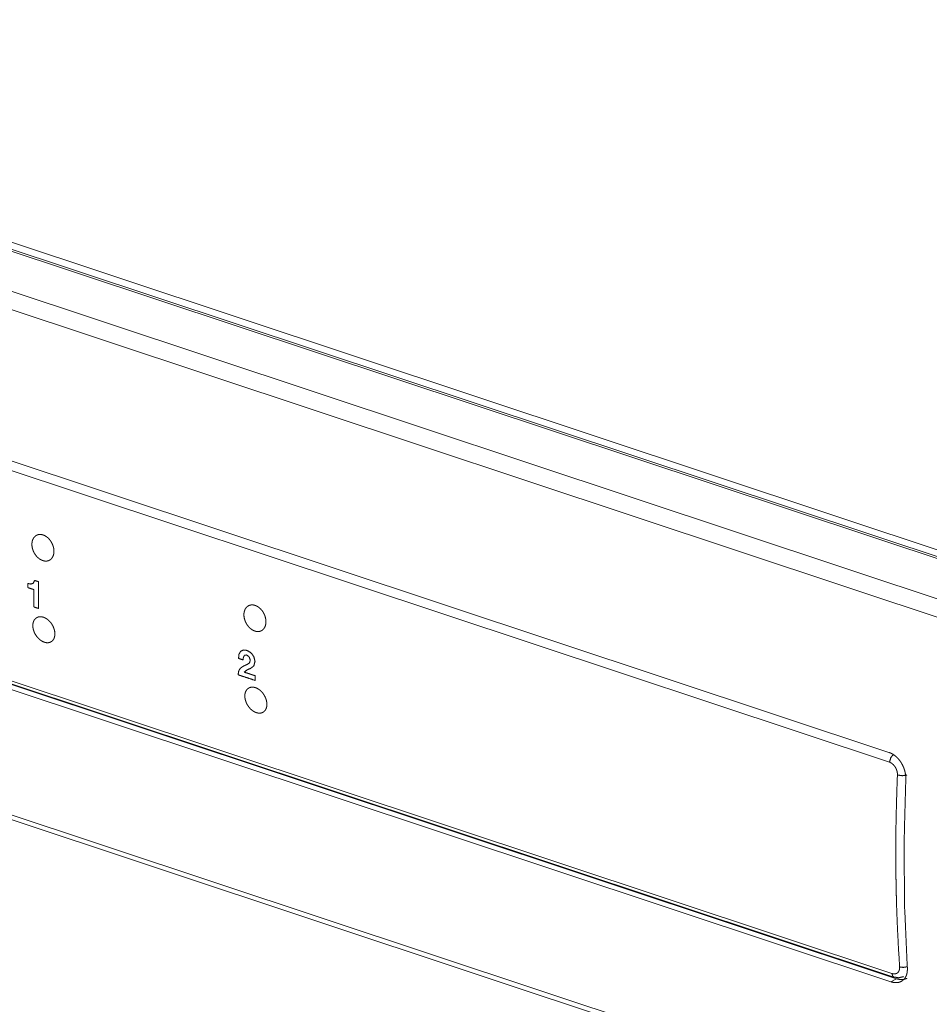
# Model space of a CAD drawing. Header units: millimetres. Extents: x 0 to 2122, y 0 to 1639.
# Tile 26 of 75: x 1241 to 1309, y 1211 to 1285. Entities that reach past the tile are written whole.
import ezdxf

# ---------------------------------------------------------------- set-up
doc = ezdxf.new("R2010")
doc.units = ezdxf.units.MM
doc.layers.add('1', color=7, linetype='Continuous', true_color=0xffffff)

msp = doc.modelspace()

# ---------------------------------------------------------------- linework, layer by layer
at = {"layer": '1', "color": 7, "linetype": 'Continuous', "lineweight": 13}
for p, q in [((1518.31, 1175.202), (1189.193, 1284.466)), ((1518.633, 1175.248), (1189.516, 1284.512)), ((1190.328, 1284.746), (1518.66, 1175.743)), ((1514.907, 1173.322), (1185.79, 1282.586)), ((1514.248, 1172.169), (1185.131, 1281.434)), ((1306.183, 1229.938), (1193.781, 1267.255)), ((1306.222, 1229.205), (1193.623, 1266.587)), ((1193.803, 1250.785), (1306.402, 1213.403)), ((1306.326, 1212.784), (1193.923, 1250.101)), ((1193.953, 1250.522), (1306.552, 1213.14)), ((1306.741, 1213.014), (1194.338, 1250.33)), ((1508.304, 1136.363), (1185.445, 1243.55)), ((1185.762, 1243.082), (1508.349, 1135.986)), ((1278.022, 1222.548), (1278.098, 1222.587)), ((1278.186, 1222.493), (1278.262, 1222.532)), ((1278.979, 1222.23), (1278.989, 1222.236)), ((1278.989, 1222.291), (1278.989, 1222.227)), ((1306.326, 1212.784), (1306.741, 1213.014))]:
    msp.add_line(p, q, dxfattribs=at)
for points, knots in [([(1242.041, 1245.416), (1242.038, 1245.511), (1242.042, 1245.604), (1242.048, 1245.649), (1242.055, 1245.693), (1242.059, 1245.715), (1242.064, 1245.736), (1242.069, 1245.758), (1242.075, 1245.779), (1242.103, 1245.858), (1242.138, 1245.932), (1242.148, 1245.95), (1242.159, 1245.967), (1242.169, 1245.984), (1242.181, 1246), (1242.204, 1246.031), (1242.23, 1246.06), (1242.285, 1246.113), (1242.345, 1246.157), (1242.361, 1246.166), (1242.378, 1246.176), (1242.394, 1246.184), (1242.411, 1246.192), (1242.446, 1246.206), (1242.481, 1246.218), (1242.517, 1246.228), (1242.554, 1246.235), (1242.573, 1246.238), (1242.592, 1246.24), (1242.612, 1246.241), (1242.631, 1246.242), (1242.71, 1246.24), (1242.79, 1246.228), (1242.83, 1246.219), (1242.871, 1246.207), (1242.891, 1246.2), (1242.912, 1246.192), (1242.932, 1246.184), (1242.952, 1246.176), (1243.032, 1246.136), (1243.11, 1246.088), (1243.129, 1246.074), (1243.148, 1246.061), (1243.167, 1246.046), (1243.186, 1246.031), (1243.223, 1246), (1243.259, 1245.967), (1243.327, 1245.896), (1243.392, 1245.819), (1243.407, 1245.798), (1243.422, 1245.778), (1243.437, 1245.757), (1243.451, 1245.736), (1243.479, 1245.693), (1243.505, 1245.648), (1243.529, 1245.603), (1243.552, 1245.557), (1243.574, 1245.51), (1243.593, 1245.462), (1243.627, 1245.366), (1243.654, 1245.269), (1243.659, 1245.244), (1243.664, 1245.22), (1243.669, 1245.195), (1243.673, 1245.17), (1243.679, 1245.122), (1243.684, 1245.073), (1243.687, 1244.978), (1243.683, 1244.885), (1243.681, 1244.862), (1243.678, 1244.84), (1243.675, 1244.817), (1243.671, 1244.796), (1243.662, 1244.753), (1243.651, 1244.711), (1243.638, 1244.67), (1243.623, 1244.631), (1243.615, 1244.612), (1243.607, 1244.593), (1243.598, 1244.575), (1243.589, 1244.557), (1243.547, 1244.49), (1243.499, 1244.43), (1243.472, 1244.403), (1243.444, 1244.378), (1243.43, 1244.366), (1243.415, 1244.354), (1243.4, 1244.344), (1243.384, 1244.334), (1243.319, 1244.299), (1243.25, 1244.273), (1243.232, 1244.268), (1243.214, 1244.263), (1243.196, 1244.259), (1243.177, 1244.256), (1243.139, 1244.252), (1243.101, 1244.249), (1243.023, 1244.252), (1242.942, 1244.264), (1242.922, 1244.268), (1242.902, 1244.273), (1242.881, 1244.279), (1242.861, 1244.285), (1242.821, 1244.299), (1242.781, 1244.316), (1242.741, 1244.334), (1242.701, 1244.355), (1242.681, 1244.367), (1242.661, 1244.378), (1242.641, 1244.391), (1242.622, 1244.404), (1242.546, 1244.46), (1242.473, 1244.523), (1242.437, 1244.558), (1242.403, 1244.594), (1242.37, 1244.632), (1242.338, 1244.671), (1242.278, 1244.754), (1242.224, 1244.841), (1242.211, 1244.863), (1242.199, 1244.886), (1242.187, 1244.909), (1242.175, 1244.932), (1242.154, 1244.979), (1242.134, 1245.026), (1242.116, 1245.074), (1242.099, 1245.122), (1242.092, 1245.146), (1242.085, 1245.171), (1242.078, 1245.195), (1242.072, 1245.22), (1242.053, 1245.318), (1242.041, 1245.416)], [0, 0, 0.016765, 0.032972, 0.040916, 0.048765, 0.052664, 0.056538, 0.060391, 0.064178, 0.078997, 0.093317, 0.096844, 0.100365, 0.103863, 0.107338, 0.11421, 0.120975, 0.134217, 0.14734, 0.15064, 0.153927, 0.157204, 0.160475, 0.167006, 0.173531, 0.180088, 0.18671, 0.19006, 0.193441, 0.196839, 0.20026, 0.214079, 0.228221, 0.235484, 0.242893, 0.246666, 0.250464, 0.254274, 0.258115, 0.273688, 0.289761, 0.293871, 0.298018, 0.302212, 0.306406, 0.314862, 0.323378, 0.340622, 0.358275, 0.362761, 0.367247, 0.371718, 0.376192, 0.385137, 0.394107, 0.403087, 0.412114, 0.421193, 0.430244, 0.448122, 0.465773, 0.470164, 0.474552, 0.478925, 0.483298, 0.49195, 0.500461, 0.517109, 0.533373, 0.537405, 0.54139, 0.545356, 0.549265, 0.556958, 0.564516, 0.57194, 0.579266, 0.58288, 0.58649, 0.590077, 0.593639, 0.60751, 0.620929, 0.627543, 0.634146, 0.63743, 0.640717, 0.643971, 0.647211, 0.660091, 0.67303, 0.676294, 0.679588, 0.682902, 0.686237, 0.692906, 0.699622, 0.713312, 0.727501, 0.731151, 0.734824, 0.738506, 0.74222, 0.749712, 0.757311, 0.765039, 0.772928, 0.776929, 0.780974, 0.78506, 0.789156, 0.805725, 0.822659, 0.831311, 0.840068, 0.848912, 0.857775, 0.875561, 0.893524, 0.89805, 0.902605, 0.907145, 0.911677, 0.920676, 0.929645, 0.938581, 0.947478, 0.95193, 0.956375, 0.960829, 0.965261, 0.982796, 1, 1]), ([(1242.536, 1240.707), (1242.48, 1240.726), (1242.237, 1240.806), (1242.181, 1240.825), (1242.179, 1241.083), (1242.175, 1241.614), (1242.173, 1241.868), (1242.171, 1242.127), (1242.102, 1242.149), (1241.8, 1242.249), (1241.732, 1242.272), (1241.73, 1242.5), (1241.729, 1242.579), (1241.963, 1242.534), (1242.145, 1242.598), (1242.237, 1242.808), (1242.446, 1242.739), (1242.519, 1242.714), (1242.52, 1242.628), (1242.524, 1242.079), (1242.53, 1241.342), (1242.533, 1241.021), (1242.536, 1240.707)], [0, 0, 0.010793, 0.058253, 0.069041, 0.116762, 0.21497, 0.261987, 0.309693, 0.323057, 0.381827, 0.395192, 0.437242, 0.451961, 0.495991, 0.531682, 0.574031, 0.6147, 0.628934, 0.644877, 0.746341, 0.882594, 0.942023, 1, 1]), ([(1257.908, 1240.148), (1257.905, 1240.244), (1257.909, 1240.336), (1257.914, 1240.381), (1257.921, 1240.425), (1257.926, 1240.447), (1257.931, 1240.469), (1257.936, 1240.49), (1257.942, 1240.511), (1257.97, 1240.591), (1258.005, 1240.665), (1258.015, 1240.682), (1258.025, 1240.699), (1258.036, 1240.716), (1258.047, 1240.732), (1258.071, 1240.764), (1258.097, 1240.793), (1258.151, 1240.845), (1258.212, 1240.889), (1258.228, 1240.899), (1258.244, 1240.908), (1258.261, 1240.917), (1258.278, 1240.925), (1258.312, 1240.939), (1258.348, 1240.951), (1258.384, 1240.96), (1258.421, 1240.967), (1258.44, 1240.97), (1258.459, 1240.972), (1258.478, 1240.974), (1258.498, 1240.975), (1258.577, 1240.972), (1258.657, 1240.96), (1258.697, 1240.951), (1258.738, 1240.939), (1258.758, 1240.932), (1258.778, 1240.925), (1258.799, 1240.917), (1258.819, 1240.908), (1258.898, 1240.869), (1258.977, 1240.82), (1258.996, 1240.807), (1259.015, 1240.793), (1259.034, 1240.778), (1259.053, 1240.763), (1259.09, 1240.732), (1259.125, 1240.699), (1259.194, 1240.629), (1259.259, 1240.551), (1259.274, 1240.531), (1259.289, 1240.51), (1259.304, 1240.489), (1259.318, 1240.468), (1259.346, 1240.425), (1259.371, 1240.381), (1259.396, 1240.336), (1259.419, 1240.29), (1259.44, 1240.242), (1259.46, 1240.195), (1259.494, 1240.098), (1259.52, 1240.001), (1259.526, 1239.977), (1259.531, 1239.952), (1259.535, 1239.927), (1259.539, 1239.903), (1259.546, 1239.854), (1259.551, 1239.806), (1259.554, 1239.71), (1259.55, 1239.618), (1259.548, 1239.595), (1259.545, 1239.572), (1259.541, 1239.55), (1259.538, 1239.528), (1259.528, 1239.485), (1259.518, 1239.443), (1259.505, 1239.403), (1259.49, 1239.364), (1259.482, 1239.344), (1259.474, 1239.326), (1259.465, 1239.307), (1259.455, 1239.289), (1259.414, 1239.222), (1259.366, 1239.162), (1259.339, 1239.135), (1259.311, 1239.11), (1259.297, 1239.098), (1259.282, 1239.087), (1259.266, 1239.076), (1259.251, 1239.066), (1259.186, 1239.031), (1259.117, 1239.005), (1259.099, 1239), (1259.081, 1238.996), (1259.062, 1238.992), (1259.044, 1238.989), (1259.006, 1238.984), (1258.967, 1238.982), (1258.889, 1238.984), (1258.809, 1238.996), (1258.789, 1239.001), (1258.768, 1239.006), (1258.748, 1239.011), (1258.728, 1239.018), (1258.688, 1239.032), (1258.647, 1239.048), (1258.607, 1239.067), (1258.567, 1239.088), (1258.548, 1239.099), (1258.528, 1239.111), (1258.508, 1239.123), (1258.489, 1239.136), (1258.412, 1239.192), (1258.339, 1239.256), (1258.304, 1239.29), (1258.27, 1239.327), (1258.236, 1239.365), (1258.205, 1239.404), (1258.145, 1239.486), (1258.09, 1239.573), (1258.078, 1239.596), (1258.065, 1239.618), (1258.054, 1239.641), (1258.042, 1239.665), (1258.02, 1239.711), (1258.001, 1239.758), (1257.983, 1239.806), (1257.966, 1239.854), (1257.959, 1239.879), (1257.952, 1239.903), (1257.945, 1239.927), (1257.939, 1239.952), (1257.92, 1240.05), (1257.908, 1240.148)], [0, 0, 0.01675, 0.032972, 0.040902, 0.048765, 0.052663, 0.056538, 0.060376, 0.064181, 0.078995, 0.093315, 0.096843, 0.100352, 0.10385, 0.107336, 0.114217, 0.120961, 0.134224, 0.147347, 0.150635, 0.153921, 0.157198, 0.160469, 0.167001, 0.173521, 0.180082, 0.186718, 0.190054, 0.193434, 0.196832, 0.200268, 0.214073, 0.228217, 0.235477, 0.242899, 0.246663, 0.25047, 0.254285, 0.258107, 0.27368, 0.289753, 0.293862, 0.298019, 0.302203, 0.306418, 0.314863, 0.323369, 0.340624, 0.358286, 0.362752, 0.367238, 0.371709, 0.376182, 0.385136, 0.394105, 0.403098, 0.412119, 0.421184, 0.430235, 0.448118, 0.465779, 0.470171, 0.474544, 0.478917, 0.483292, 0.491942, 0.500453, 0.517116, 0.53338, 0.537397, 0.541397, 0.545349, 0.549257, 0.556965, 0.564509, 0.571946, 0.579258, 0.582886, 0.586476, 0.59007, 0.593633, 0.607503, 0.620933, 0.627548, 0.63413, 0.637425, 0.6407, 0.643974, 0.647207, 0.660087, 0.673026, 0.67629, 0.679584, 0.682898, 0.686221, 0.692904, 0.69962, 0.71331, 0.7275, 0.731146, 0.73482, 0.738505, 0.74222, 0.749707, 0.757311, 0.765039, 0.772928, 0.776929, 0.780974, 0.78506, 0.789156, 0.805725, 0.822659, 0.831301, 0.840068, 0.848913, 0.857764, 0.87555, 0.893513, 0.898052, 0.902593, 0.90714, 0.911666, 0.920678, 0.929646, 0.938564, 0.947474, 0.951931, 0.956376, 0.960812, 0.965258, 0.982796, 1, 1]), ([(1242.109, 1239.486), (1242.107, 1239.396), (1242.114, 1239.303), (1242.12, 1239.257), (1242.129, 1239.209), (1242.133, 1239.185), (1242.139, 1239.161), (1242.145, 1239.137), (1242.151, 1239.113), (1242.181, 1239.018), (1242.218, 1238.924), (1242.228, 1238.901), (1242.239, 1238.878), (1242.251, 1238.855), (1242.262, 1238.832), (1242.287, 1238.786), (1242.313, 1238.742), (1242.369, 1238.656), (1242.431, 1238.574), (1242.448, 1238.555), (1242.465, 1238.535), (1242.481, 1238.516), (1242.499, 1238.498), (1242.534, 1238.462), (1242.57, 1238.427), (1242.606, 1238.395), (1242.644, 1238.364), (1242.663, 1238.349), (1242.682, 1238.334), (1242.702, 1238.32), (1242.721, 1238.307), (1242.801, 1238.258), (1242.881, 1238.217), (1242.922, 1238.2), (1242.962, 1238.185), (1242.983, 1238.179), (1243.003, 1238.172), (1243.023, 1238.167), (1243.043, 1238.162), (1243.123, 1238.148), (1243.2, 1238.144), (1243.219, 1238.144), (1243.238, 1238.145), (1243.257, 1238.146), (1243.276, 1238.148), (1243.312, 1238.154), (1243.348, 1238.162), (1243.415, 1238.186), (1243.478, 1238.218), (1243.493, 1238.227), (1243.508, 1238.237), (1243.523, 1238.248), (1243.536, 1238.259), (1243.563, 1238.282), (1243.588, 1238.308), (1243.612, 1238.335), (1243.634, 1238.364), (1243.655, 1238.396), (1243.673, 1238.429), (1243.705, 1238.499), (1243.73, 1238.576), (1243.735, 1238.596), (1243.739, 1238.616), (1243.743, 1238.637), (1243.747, 1238.658), (1243.752, 1238.701), (1243.756, 1238.744), (1243.757, 1238.834), (1243.751, 1238.926), (1243.748, 1238.95), (1243.745, 1238.974), (1243.741, 1238.998), (1243.737, 1239.021), (1243.727, 1239.069), (1243.715, 1239.117), (1243.701, 1239.164), (1243.685, 1239.212), (1243.677, 1239.236), (1243.668, 1239.259), (1243.658, 1239.283), (1243.648, 1239.307), (1243.605, 1239.4), (1243.555, 1239.489), (1243.528, 1239.533), (1243.499, 1239.576), (1243.484, 1239.597), (1243.469, 1239.618), (1243.453, 1239.638), (1243.438, 1239.658), (1243.372, 1239.735), (1243.301, 1239.806), (1243.283, 1239.822), (1243.265, 1239.839), (1243.246, 1239.855), (1243.227, 1239.87), (1243.189, 1239.9), (1243.15, 1239.927), (1243.071, 1239.976), (1242.991, 1240.017), (1242.97, 1240.026), (1242.95, 1240.034), (1242.93, 1240.042), (1242.91, 1240.049), (1242.869, 1240.062), (1242.829, 1240.072), (1242.789, 1240.08), (1242.749, 1240.086), (1242.73, 1240.088), (1242.71, 1240.089), (1242.69, 1240.09), (1242.671, 1240.091), (1242.595, 1240.086), (1242.523, 1240.071), (1242.489, 1240.061), (1242.455, 1240.048), (1242.422, 1240.033), (1242.391, 1240.015), (1242.332, 1239.974), (1242.28, 1239.925), (1242.267, 1239.911), (1242.256, 1239.897), (1242.244, 1239.883), (1242.233, 1239.868), (1242.212, 1239.836), (1242.193, 1239.803), (1242.176, 1239.769), (1242.161, 1239.733), (1242.154, 1239.714), (1242.147, 1239.695), (1242.141, 1239.675), (1242.136, 1239.655), (1242.118, 1239.573), (1242.109, 1239.486)], [0, 0, 0.016059, 0.03251, 0.04092, 0.049473, 0.05381, 0.058183, 0.062573, 0.066981, 0.084695, 0.10265, 0.107192, 0.111751, 0.116334, 0.120938, 0.130135, 0.139277, 0.157527, 0.175754, 0.180318, 0.184875, 0.189405, 0.19391, 0.202832, 0.211672, 0.22041, 0.229068, 0.233386, 0.237671, 0.241951, 0.246201, 0.262785, 0.278777, 0.286579, 0.294288, 0.298096, 0.301873, 0.305604, 0.309284, 0.323612, 0.337429, 0.340826, 0.344211, 0.347574, 0.350903, 0.357459, 0.363915, 0.3766, 0.389219, 0.392397, 0.395562, 0.398729, 0.401871, 0.408195, 0.414558, 0.42099, 0.427522, 0.434182, 0.440945, 0.454725, 0.468977, 0.472643, 0.47635, 0.48011, 0.483913, 0.491593, 0.499383, 0.51531, 0.531803, 0.53604, 0.540315, 0.544606, 0.548909, 0.557567, 0.566283, 0.575097, 0.583997, 0.588489, 0.593017, 0.597558, 0.602132, 0.620372, 0.638604, 0.647756, 0.656932, 0.66153, 0.666127, 0.670703, 0.675257, 0.693231, 0.710958, 0.71535, 0.719746, 0.724127, 0.728484, 0.73706, 0.745485, 0.761969, 0.778014, 0.781978, 0.785888, 0.78976, 0.793569, 0.801089, 0.808468, 0.815715, 0.822847, 0.826379, 0.829902, 0.833391, 0.836847, 0.850286, 0.863355, 0.869811, 0.876266, 0.882673, 0.889037, 0.901724, 0.914551, 0.91782, 0.921107, 0.924416, 0.92774, 0.934416, 0.941167, 0.948026, 0.955004, 0.958554, 0.962144, 0.965776, 0.969458, 0.984457, 1, 1]), ([(1257.504, 1236.97), (1257.536, 1237.279), (1257.654, 1237.496), (1257.854, 1237.601), (1258.131, 1237.571), (1258.428, 1237.397), (1258.648, 1237.11), (1258.735, 1236.745), (1258.646, 1236.411), (1258.428, 1236.24), (1258.161, 1236.123), (1257.928, 1235.946), (1257.989, 1235.926), (1258.341, 1235.809), (1258.54, 1235.743), (1258.754, 1235.672), (1258.755, 1235.581), (1258.757, 1235.322), (1258.686, 1235.345), (1258.252, 1235.49), (1257.728, 1235.663), (1257.474, 1235.748), (1257.516, 1236.036), (1257.633, 1236.228), (1257.806, 1236.359), (1258.018, 1236.462), (1258.18, 1236.534), (1258.321, 1236.641), (1258.381, 1236.831), (1258.305, 1237.081), (1258.116, 1237.227), (1257.952, 1237.21), (1257.867, 1237.063), (1257.843, 1236.858), (1257.674, 1236.914), (1257.504, 1236.97)], [0, 0, 0.0351, 0.063089, 0.088587, 0.12007, 0.159099, 0.199958, 0.24242, 0.28146, 0.312789, 0.345768, 0.378876, 0.386167, 0.428083, 0.451777, 0.477293, 0.48755, 0.516871, 0.525333, 0.577006, 0.639372, 0.669666, 0.702607, 0.72804, 0.752568, 0.779208, 0.799249, 0.819243, 0.841716, 0.871294, 0.898301, 0.916988, 0.936148, 0.959551, 0.979777, 1, 1]), ([(1257.976, 1234.218), (1257.974, 1234.128), (1257.981, 1234.036), (1257.987, 1233.989), (1257.995, 1233.942), (1258, 1233.918), (1258.006, 1233.894), (1258.012, 1233.87), (1258.018, 1233.846), (1258.048, 1233.751), (1258.085, 1233.657), (1258.095, 1233.633), (1258.106, 1233.61), (1258.117, 1233.587), (1258.129, 1233.564), (1258.154, 1233.519), (1258.18, 1233.474), (1258.236, 1233.388), (1258.298, 1233.307), (1258.315, 1233.287), (1258.331, 1233.268), (1258.348, 1233.249), (1258.365, 1233.23), (1258.4, 1233.194), (1258.436, 1233.16), (1258.473, 1233.127), (1258.511, 1233.096), (1258.53, 1233.081), (1258.549, 1233.067), (1258.569, 1233.053), (1258.588, 1233.039), (1258.668, 1232.99), (1258.748, 1232.95), (1258.788, 1232.933), (1258.829, 1232.918), (1258.849, 1232.911), (1258.87, 1232.905), (1258.89, 1232.899), (1258.91, 1232.894), (1258.989, 1232.881), (1259.067, 1232.876), (1259.086, 1232.876), (1259.105, 1232.877), (1259.124, 1232.879), (1259.143, 1232.881), (1259.179, 1232.887), (1259.214, 1232.895), (1259.282, 1232.918), (1259.345, 1232.95), (1259.36, 1232.96), (1259.375, 1232.97), (1259.389, 1232.98), (1259.403, 1232.991), (1259.43, 1233.014), (1259.455, 1233.04), (1259.479, 1233.067), (1259.501, 1233.097), (1259.521, 1233.128), (1259.54, 1233.161), (1259.572, 1233.232), (1259.597, 1233.308), (1259.602, 1233.328), (1259.606, 1233.348), (1259.61, 1233.369), (1259.614, 1233.39), (1259.619, 1233.433), (1259.623, 1233.477), (1259.624, 1233.566), (1259.618, 1233.659), (1259.615, 1233.682), (1259.612, 1233.706), (1259.608, 1233.73), (1259.603, 1233.754), (1259.593, 1233.801), (1259.581, 1233.849), (1259.568, 1233.897), (1259.552, 1233.944), (1259.544, 1233.968), (1259.535, 1233.992), (1259.525, 1234.015), (1259.515, 1234.039), (1259.472, 1234.132), (1259.422, 1234.222), (1259.395, 1234.265), (1259.366, 1234.308), (1259.351, 1234.329), (1259.336, 1234.35), (1259.32, 1234.371), (1259.304, 1234.391), (1259.238, 1234.467), (1259.168, 1234.538), (1259.15, 1234.555), (1259.131, 1234.571), (1259.113, 1234.587), (1259.094, 1234.603), (1259.055, 1234.632), (1259.017, 1234.659), (1258.938, 1234.708), (1258.858, 1234.749), (1258.837, 1234.758), (1258.817, 1234.767), (1258.797, 1234.774), (1258.776, 1234.782), (1258.736, 1234.794), (1258.696, 1234.805), (1258.656, 1234.813), (1258.616, 1234.818), (1258.596, 1234.82), (1258.577, 1234.822), (1258.557, 1234.823), (1258.538, 1234.823), (1258.462, 1234.818), (1258.39, 1234.804), (1258.355, 1234.793), (1258.321, 1234.78), (1258.289, 1234.765), (1258.258, 1234.748), (1258.199, 1234.707), (1258.146, 1234.657), (1258.134, 1234.644), (1258.122, 1234.63), (1258.111, 1234.615), (1258.1, 1234.6), (1258.079, 1234.569), (1258.06, 1234.536), (1258.043, 1234.501), (1258.028, 1234.465), (1258.021, 1234.446), (1258.014, 1234.427), (1258.008, 1234.408), (1258.002, 1234.388), (1257.985, 1234.305), (1257.976, 1234.218)], [0, 0, 0.016044, 0.032496, 0.040907, 0.04946, 0.053797, 0.058167, 0.062571, 0.066969, 0.084678, 0.102634, 0.107176, 0.111734, 0.116331, 0.120921, 0.130119, 0.139273, 0.157511, 0.175738, 0.180302, 0.184868, 0.1894, 0.193905, 0.202827, 0.211656, 0.220394, 0.229064, 0.23337, 0.237667, 0.241943, 0.246193, 0.26277, 0.278762, 0.28657, 0.294278, 0.298082, 0.301873, 0.305594, 0.309285, 0.323601, 0.337417, 0.340814, 0.3442, 0.347562, 0.350891, 0.357445, 0.363904, 0.376584, 0.389224, 0.392389, 0.395546, 0.398713, 0.401864, 0.408178, 0.414552, 0.420984, 0.427515, 0.434175, 0.440938, 0.454705, 0.468976, 0.472642, 0.476345, 0.480106, 0.483908, 0.49159, 0.499381, 0.515292, 0.531802, 0.536037, 0.5403, 0.54459, 0.548908, 0.557551, 0.566281, 0.575095, 0.58399, 0.588488, 0.593002, 0.597556, 0.602131, 0.620371, 0.638596, 0.647743, 0.656931, 0.661521, 0.666126, 0.670691, 0.675235, 0.69323, 0.710947, 0.715349, 0.719745, 0.724126, 0.728473, 0.737058, 0.745483, 0.761967, 0.778013, 0.781963, 0.785887, 0.789745, 0.793568, 0.801088, 0.808467, 0.815696, 0.822843, 0.826377, 0.829885, 0.833388, 0.836829, 0.850281, 0.863353, 0.869805, 0.876261, 0.882668, 0.889039, 0.901705, 0.914543, 0.917812, 0.92111, 0.924419, 0.927734, 0.934406, 0.941163, 0.948008, 0.955005, 0.958551, 0.96214, 0.965777, 0.969445, 0.984441, 1, 1]), ([(1306.183, 1229.938), (1306.314, 1229.887), (1306.442, 1229.821), (1306.505, 1229.783), (1306.567, 1229.741), (1306.598, 1229.718), (1306.629, 1229.695), (1306.659, 1229.671), (1306.689, 1229.647), (1306.803, 1229.541), (1306.911, 1229.424), (1306.937, 1229.393), (1306.962, 1229.361), (1306.987, 1229.328), (1307.012, 1229.295), (1307.059, 1229.228), (1307.103, 1229.158), (1307.185, 1229.015), (1307.256, 1228.864), (1307.273, 1228.825), (1307.288, 1228.786), (1307.303, 1228.747), (1307.317, 1228.708), (1307.343, 1228.629), (1307.366, 1228.549), (1307.386, 1228.469), (1307.403, 1228.389), (1307.411, 1228.349), (1307.417, 1228.308), (1307.423, 1228.268), (1307.428, 1228.227), (1307.441, 1228.067), (1307.44, 1227.909)], [0, 0, 0.055341, 0.111945, 0.140892, 0.170347, 0.185298, 0.200391, 0.215555, 0.230777, 0.292143, 0.354713, 0.37058, 0.386592, 0.402688, 0.4189, 0.451284, 0.483721, 0.54879, 0.614437, 0.630966, 0.647534, 0.664026, 0.680436, 0.713136, 0.745676, 0.778037, 0.810355, 0.826458, 0.842581, 0.858686, 0.874747, 0.93797, 1, 1]), ([(1306.521, 1229.786), (1306.316, 1229.55), (1306.222, 1229.205)], [0, 0, 0.465878, 1, 1]), ([(1306.815, 1228.249), (1306.815, 1228.323), (1306.81, 1228.399), (1306.807, 1228.418), (1306.804, 1228.437), (1306.801, 1228.456), (1306.798, 1228.475), (1306.79, 1228.513), (1306.78, 1228.55), (1306.769, 1228.588), (1306.757, 1228.625), (1306.75, 1228.643), (1306.743, 1228.662), (1306.736, 1228.68), (1306.728, 1228.698), (1306.694, 1228.769), (1306.656, 1228.837), (1306.635, 1228.87), (1306.613, 1228.902), (1306.601, 1228.917), (1306.589, 1228.933), (1306.577, 1228.948), (1306.565, 1228.962), (1306.514, 1229.018), (1306.46, 1229.068), (1306.432, 1229.09), (1306.403, 1229.112), (1306.373, 1229.132), (1306.344, 1229.15), (1306.283, 1229.181), (1306.222, 1229.205)], [0, 0, 0.061882, 0.125058, 0.14105, 0.157158, 0.17324, 0.189315, 0.221612, 0.253921, 0.286387, 0.319089, 0.335521, 0.351985, 0.368485, 0.385026, 0.450691, 0.515757, 0.54825, 0.580652, 0.596878, 0.613009, 0.629008, 0.644925, 0.707616, 0.769082, 0.799541, 0.829579, 0.859045, 0.88802, 0.944669, 1, 1]), ([(1306.979, 1213.896), (1306.873, 1215.64), (1306.791, 1217.399), (1306.759, 1218.285), (1306.734, 1219.174), (1306.723, 1219.62), (1306.714, 1220.067), (1306.707, 1220.515), (1306.701, 1220.964), (1306.693, 1222.766), (1306.709, 1224.581), (1306.75, 1226.409), (1306.815, 1228.249)], [0, 0, 0.121665, 0.244307, 0.305996, 0.367941, 0.399011, 0.430141, 0.461333, 0.492586, 0.618109, 0.744504, 0.871796, 1, 1]), ([(1307.512, 1228.253), (1307.179, 1228.197), (1306.815, 1228.249)], [0, 0, 0.478326, 1, 1]), ([(1307.44, 1227.909), (1307.312, 1223.124), (1307.35, 1218.425), (1307.557, 1213.825)], [0, 0, 0.339721, 0.673211, 1, 1]), ([(1281.461, 1221.406), (1281.43, 1221.448), (1281.4, 1221.49)], [0, 0, 0.499691, 1, 1]), ([(1307.557, 1213.825), (1307.56, 1213.681), (1307.55, 1213.544), (1307.541, 1213.478), (1307.528, 1213.414), (1307.52, 1213.382), (1307.512, 1213.351), (1307.503, 1213.32), (1307.493, 1213.29), (1307.447, 1213.178), (1307.388, 1213.076), (1307.372, 1213.052), (1307.355, 1213.028), (1307.337, 1213.006), (1307.319, 1212.984), (1307.28, 1212.943), (1307.238, 1212.905), (1307.149, 1212.84), (1307.051, 1212.788), (1307.024, 1212.777), (1306.998, 1212.767), (1306.971, 1212.758), (1306.943, 1212.75), (1306.887, 1212.737), (1306.83, 1212.727), (1306.771, 1212.721), (1306.711, 1212.719), (1306.68, 1212.719), (1306.649, 1212.721), (1306.617, 1212.723), (1306.586, 1212.726), (1306.457, 1212.748), (1306.326, 1212.784)], [0, 0, 0.072956, 0.142716, 0.176561, 0.209882, 0.226344, 0.242705, 0.258846, 0.27478, 0.336654, 0.396225, 0.410911, 0.425483, 0.440076, 0.45459, 0.483264, 0.511601, 0.567703, 0.624163, 0.638503, 0.652908, 0.667397, 0.681908, 0.711079, 0.740576, 0.770575, 0.801197, 0.816792, 0.832566, 0.848575, 0.864747, 0.930941, 1, 1]), ([(1306.402, 1213.403), (1306.464, 1213.385), (1306.525, 1213.375), (1306.539, 1213.374), (1306.554, 1213.373), (1306.569, 1213.372), (1306.583, 1213.372), (1306.612, 1213.374), (1306.64, 1213.376), (1306.667, 1213.381), (1306.693, 1213.388), (1306.706, 1213.391), (1306.719, 1213.396), (1306.731, 1213.401), (1306.744, 1213.406), (1306.79, 1213.43), (1306.832, 1213.462), (1306.851, 1213.479), (1306.869, 1213.499), (1306.886, 1213.52), (1306.902, 1213.542), (1306.929, 1213.591), (1306.951, 1213.644), (1306.959, 1213.673), (1306.967, 1213.702), (1306.972, 1213.733), (1306.977, 1213.764), (1306.981, 1213.828), (1306.979, 1213.896)], [0, 0, 0.069068, 0.135277, 0.15145, 0.167499, 0.183254, 0.198823, 0.229451, 0.259425, 0.288939, 0.318154, 0.332648, 0.347108, 0.361581, 0.375938, 0.432455, 0.488538, 0.516928, 0.545631, 0.574724, 0.603993, 0.663658, 0.725558, 0.757666, 0.790484, 0.823722, 0.857578, 0.927205, 1, 1]), ([(1306.979, 1213.896), (1307.245, 1213.859), (1307.525, 1213.902)], [0, 0, 0.48692, 1, 1]), ([(1306.402, 1213.403), (1306.449, 1213.23), (1306.552, 1213.14)], [0, 0, 0.565929, 1, 1]), ([(1306.553, 1213.141), (1306.921, 1213.085), (1307.276, 1213.17)], [0, 0, 0.503897, 1, 1]), ([(1307.526, 1213.047), (1307.46, 1213.015), (1307.407, 1212.994), (1307.353, 1212.978), (1307.298, 1212.965), (1307.242, 1212.956), (1307.183, 1212.95), (1307.122, 1212.948), (1307.061, 1212.95), (1306.999, 1212.955), (1306.981, 1212.958), (1306.963, 1212.96), (1306.944, 1212.963), (1306.926, 1212.966), (1306.908, 1212.97), (1306.889, 1212.973), (1306.871, 1212.977), (1306.852, 1212.982), (1306.834, 1212.986), (1306.815, 1212.991), (1306.797, 1212.996), (1306.778, 1213.002), (1306.76, 1213.008), (1306.741, 1213.014)], [0, 0, 0.091332, 0.160841, 0.231194, 0.300566, 0.370973, 0.444699, 0.519865, 0.595433, 0.67249, 0.695145, 0.717753, 0.740607, 0.763528, 0.786621, 0.809874, 0.833211, 0.856616, 0.880216, 0.903918, 0.927773, 0.951769, 0.975854, 1, 1])]:
    msp.add_open_spline(points, degree=1, knots=knots, dxfattribs=at)

doc.saveas('drawing.dxf')
